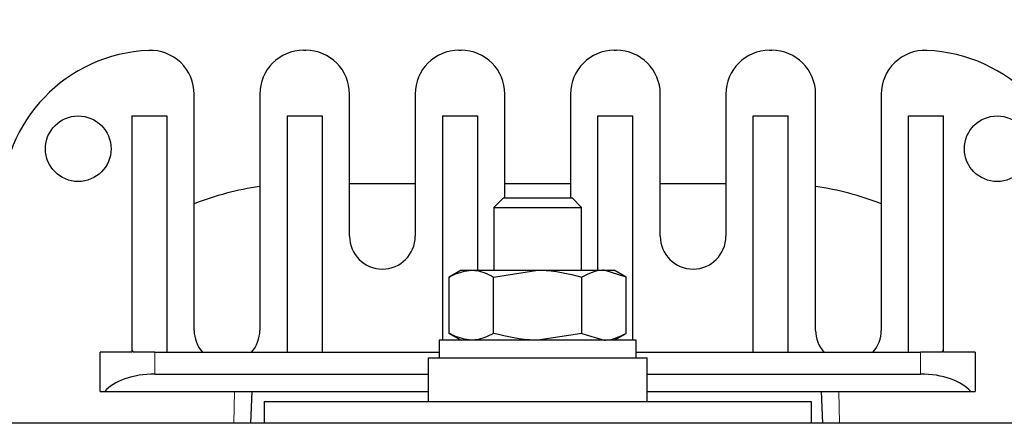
# Model space of a CAD drawing. Header units: millimetres. Extents: x 5 to 418, y 2 to 292.
# Tile 7 of 39: x 90 to 113, y 105 to 114. Entities that reach past the tile are written whole.
import ezdxf

# ---------------------------------------------------------------- set-up
doc = ezdxf.new("R2010")
doc.units = ezdxf.units.MM
doc.layers.add('SLD-0', color=7, linetype='Continuous')
doc.styles.add('SLDTEXTSTYLE0', font='TXT', dxfattribs={"width": 0.605})
doc.dimstyles.new('SLDDIMSTYLE0', dxfattribs={"dimtxt": 3.5, "dimasz": 3.302, "dimexe": 0, "dimexo": 0.0625, "dimgap": 0.875, "dimtad": 1, "dimlfac": 2, "dimrnd": 1e-09, "dimzin": 12, "dimdsep": 46, "dimtxsty": 'SLDTEXTSTYLE0', "dimsah": 1, "dimcen": 0.09, "dimadec": 0, "dimazin": 3, "dimtfac": 1, "dimtofl": 0, "dimtmove": 0, "dimatfit": 3, "dimfxl": 1, "dimfrac": 2, "dimtolj": 1, "dimtzin": 12, "dimarcsym": 0})

# ---------------------------------------------------------------- blocks, each defined once
blk = doc.blocks.new('_D_5')
at = {"layer": 'SLD-0'}
for p, q in [((60.472, 112.563), (60.472, 132.049)), ((143.472, 114.213), (143.472, 132.049)), ((60.472, 131.049), (143.472, 131.049))]:
    blk.add_line(p, q, dxfattribs=at)
for points in [[(60.472, 131.049), (63.774, 130.541), (63.774, 131.557)], [(143.472, 131.049), (140.17, 131.557), (140.17, 130.541)]]:
    blk.add_solid(points, dxfattribs=at)
at = {"layer": 'SLD-0', "insert": (97.962, 135.561), "char_height": 3.5, "attachment_point": 1, "style": 'SLDTEXTSTYLE0'}
blk.add_mtext('166', dxfattribs=at)

msp = doc.modelspace()

# ---------------------------------------------------------------- linework, layer by layer
at = {"color": 7, "linetype": 'Continuous', "lineweight": 25}
for p, q in [((96.622, 113.2881), (96.672, 113.2881)), ((100.172, 113.2881), (100.222, 113.2881)), ((103.722, 113.2881), (103.772, 113.2881)), ((107.272, 113.2881), (107.322, 113.2881)), ((94.122, 106.8881), (94.122, 112.2861)), ((95.622, 112.2881), (95.622, 106.8881)), ((97.672, 109.0381), (97.672, 112.2881)), ((99.172, 112.2881), (99.172, 109.0381)), ((101.222, 109.9131), (101.222, 112.2881)), ((102.722, 112.2881), (102.722, 109.9131)), ((104.772, 109.0381), (104.772, 112.2881)), ((106.272, 112.2881), (106.272, 109.0381)), ((108.322, 106.8881), (108.322, 112.2881)), ((109.822, 112.2861), (109.822, 106.8881)), ((92.697, 111.7881), (92.697, 106.4325)), ((92.697, 111.7881), (93.497, 111.7881)), ((93.497, 111.7881), (93.497, 106.3881)), ((96.247, 111.7881), (97.047, 111.7881)), ((96.247, 111.7881), (96.247, 106.3881)), ((97.047, 111.7881), (97.047, 106.3881)), ((99.797, 111.7881), (100.597, 111.7881)), ((99.797, 111.7881), (99.797, 106.6631)), ((100.597, 111.7881), (100.597, 108.2631)), ((103.347, 111.7881), (104.147, 111.7881)), ((103.347, 108.2631), (103.347, 111.7881)), ((104.147, 106.6631), (104.147, 111.7881)), ((106.897, 111.7881), (107.697, 111.7881)), ((106.897, 106.3881), (106.897, 111.7881)), ((107.697, 106.3881), (107.697, 111.7881)), ((110.447, 111.7881), (111.247, 111.7881)), ((110.447, 106.3881), (110.447, 111.7881)), ((111.247, 106.4325), (111.247, 111.7881)), ((99.172, 110.2381), (97.672, 110.2381)), ((102.722, 110.2381), (101.222, 110.2381)), ((106.272, 110.2381), (104.772, 110.2381)), ((101.1868, 109.9131), (100.972, 109.6984)), ((101.1868, 109.9131), (102.7573, 109.9131)), ((102.972, 109.6984), (102.7573, 109.9131)), ((100.972, 109.6984), (100.972, 108.2631)), ((100.972, 109.6984), (102.972, 109.6984)), ((102.972, 108.2631), (102.972, 109.6984)), ((100.222, 108.2631), (99.9513, 108.1068)), ((100.222, 108.2631), (100.4565, 108.2631)), ((100.4565, 108.2631), (101.972, 108.2631)), ((100.9617, 108.1068), (101.972, 108.2631)), ((101.972, 108.2631), (103.4876, 108.2631)), ((103.9928, 108.1068), (103.4876, 108.2631)), ((103.4876, 108.2631), (103.722, 108.2631)), ((103.9928, 108.1068), (103.722, 108.2631)), ((99.9513, 106.8194), (99.9513, 108.1068)), ((100.9617, 106.8194), (100.9617, 108.1068)), ((102.9824, 106.8194), (102.9824, 108.1068)), ((103.9928, 106.8194), (103.9928, 108.1068)), ((99.722, 106.6631), (99.722, 106.2631)), ((104.222, 106.6631), (99.722, 106.6631)), ((99.9513, 106.8194), (100.222, 106.6631)), ((102.9824, 106.8194), (101.972, 106.6631)), ((102.9824, 106.8194), (103.4876, 106.6631)), ((103.722, 106.6631), (103.9928, 106.8194)), ((104.222, 106.2631), (104.222, 106.6631)), ((92.697, 106.4325), (92.697, 106.3881)), ((111.247, 106.3881), (111.247, 106.4325)), ((92.697, 106.3881), (91.972, 106.3881)), ((91.972, 105.4881), (91.972, 106.3881)), ((93.222, 106.3881), (92.7322, 106.3881)), ((93.222, 106.3881), (99.722, 106.3881)), ((99.472, 106.2631), (99.472, 105.2631)), ((99.472, 106.2631), (104.472, 106.2631)), ((104.222, 106.3881), (110.722, 106.3881)), ((104.472, 105.2631), (104.472, 106.2631)), ((111.2119, 106.3881), (110.722, 106.3881)), ((111.972, 106.3881), (111.247, 106.3881)), ((111.972, 106.3881), (111.972, 105.4881)), ((93.222, 105.8881), (99.472, 105.8881)), ((104.472, 105.8881), (110.722, 105.8881)), ((91.972, 105.4881), (92.0764, 105.4881)), ((92.0764, 105.4881), (99.472, 105.4881)), ((95.4139, 104.7631), (95.4436, 105.4881)), ((104.472, 105.4881), (111.8677, 105.4881)), ((108.4505, 105.4881), (108.4802, 104.7631)), ((111.8677, 105.4881), (111.972, 105.4881)), ((95.722, 105.2631), (95.722, 104.7631)), ((95.722, 105.2631), (108.222, 105.2631)), ((108.222, 105.2631), (108.222, 104.7631)), ((133.222, 104.7631), (70.722, 104.7631))]:
    msp.add_line(p, q, dxfattribs=at)
at = {"color": 7, "linetype": 'Continuous', "lineweight": 18}
for p, q in [((93.222, 106.3881), (93.222, 105.8881)), ((110.722, 105.8881), (110.722, 106.3881)), ((95.0279, 104.7631), (95.0433, 105.4881)), ((108.8508, 105.4881), (108.8662, 104.7631))]:
    msp.add_line(p, q, dxfattribs=at)
at = {"color": 7, "linetype": 'Continuous', "lineweight": 25}
for centre in [(91.472, 111.0381), (112.472, 111.0381)]:
    msp.add_circle(centre, 0.75, dxfattribs=at)
for centre, radius, start, end in [((93.222, 109.7881), 3.5, 92.29244, 180), ((93.122, 112.2861), 1, 0, 92.29244), ((96.622, 112.2881), 1, 90, 180), ((96.672, 112.2881), 1, 0, 90), ((100.172, 112.2881), 1, 90, 180), ((100.222, 112.2881), 1, 0, 90), ((103.722, 112.2881), 1, 90, 180), ((103.772, 112.2881), 1, 0, 90), ((107.272, 112.2881), 1, 90, 180), ((107.322, 112.2881), 1, 0, 90), ((110.822, 112.2861), 1, 87.70756, 180), ((110.722, 109.7881), 3.5, 0, 87.70756), ((96.522, 103.7381), 6.5, 97.95883, 111.66818), ((107.422, 103.7381), 6.5, 68.33182, 82.04117), ((98.422, 109.0381), 0.75, 180, 0), ((105.522, 109.0381), 0.75, 180, 0), ((94.872, 106.8881), 0.75, 180, 221.81031), ((94.872, 106.8881), 0.75, 318.18969, 0), ((109.072, 106.8881), 0.75, 180, 221.81031), ((109.072, 106.8881), 0.75, 318.18969, 0)]:
    msp.add_arc(centre, radius, start, end, dxfattribs=at)
for centre, major_axis, ratio, start_param, end_param in [((93.222, 109.6566), (0, 3.5526), 0.3518519, 2.7081473, 2.7388768), ((110.722, 109.6566), (0, 3.5526), 0.3518519, 3.5443085, 3.575038), ((93.222, 105.2215), (1.25, 0), 0.5333333, 1.5707963, 2.7300758), ((110.722, 105.2215), (1.25, 0), 0.5333333, 0.4115168, 1.5707963)]:
    msp.add_ellipse(centre, major_axis=major_axis, ratio=ratio, start_param=start_param, end_param=end_param, dxfattribs=at)
for points, knots in [([(99.9513, 108.1068), (99.9821, 108.1242), (100.1465, 108.2166), (100.3175, 108.2423), (100.4565, 108.2631)], [0, 0, 0, 0, 0.1873629, 1, 1, 1, 1]), ([(100.4565, 108.2631), (100.493, 108.2617), (100.6639, 108.2548), (100.8306, 108.172), (100.9617, 108.1068)], [0, 0, 0, 0, 0.213336, 1, 1, 1, 1]), ([(101.972, 108.2631), (101.996, 108.263), (102.3372, 108.2608), (102.6715, 108.181), (102.9824, 108.1068)], [0, 0, 0, 0, 0.07017422, 1, 1, 1, 1]), ([(103.4876, 108.2631), (103.4756, 108.263), (103.305, 108.2608), (103.1379, 108.181), (102.9824, 108.1068)], [0, 0, 0, 0, 0.0701742, 1, 1, 1, 1]), ([(100.4565, 106.6631), (100.3175, 106.684), (100.1465, 106.7096), (99.9821, 106.8021), (99.9513, 106.8194)], [0, 0, 0, 0, 0.8126371, 1, 1, 1, 1]), ([(100.9617, 106.8194), (100.8306, 106.7543), (100.6639, 106.6714), (100.493, 106.6646), (100.4565, 106.6631)], [0, 0, 0, 0, 0.786664, 1, 1, 1, 1]), ([(101.972, 106.6631), (101.9481, 106.6633), (101.6069, 106.6655), (101.2726, 106.7453), (100.9617, 106.8194)], [0, 0, 0, 0, 0.07017422, 1, 1, 1, 1]), ([(103.4876, 106.6631), (103.4996, 106.6633), (103.6702, 106.6655), (103.8373, 106.7453), (103.9928, 106.8194)], [0, 0, 0, 0, 0.0701742, 1, 1, 1, 1])]:
    msp.add_open_spline(points, degree=3, knots=knots, dxfattribs=at)

# ---------------------------------------------------------------- dimensions: what is measured, and where the dimension line sits
at = {"layer": 'SLD-0'}
dim = msp.add_linear_dim(base=(143.472, 131.0494), p1=(60.472, 112.5631), p2=(143.472, 114.2131), dimstyle='SLDDIMSTYLE0', dxfattribs=at)
dim.commit()
dim.dimension.update_dxf_attribs({"geometry": '_D_5', "text_midpoint": (101.972, 131.0494), "dimtype": 160})

doc.saveas('drawing.dxf')
